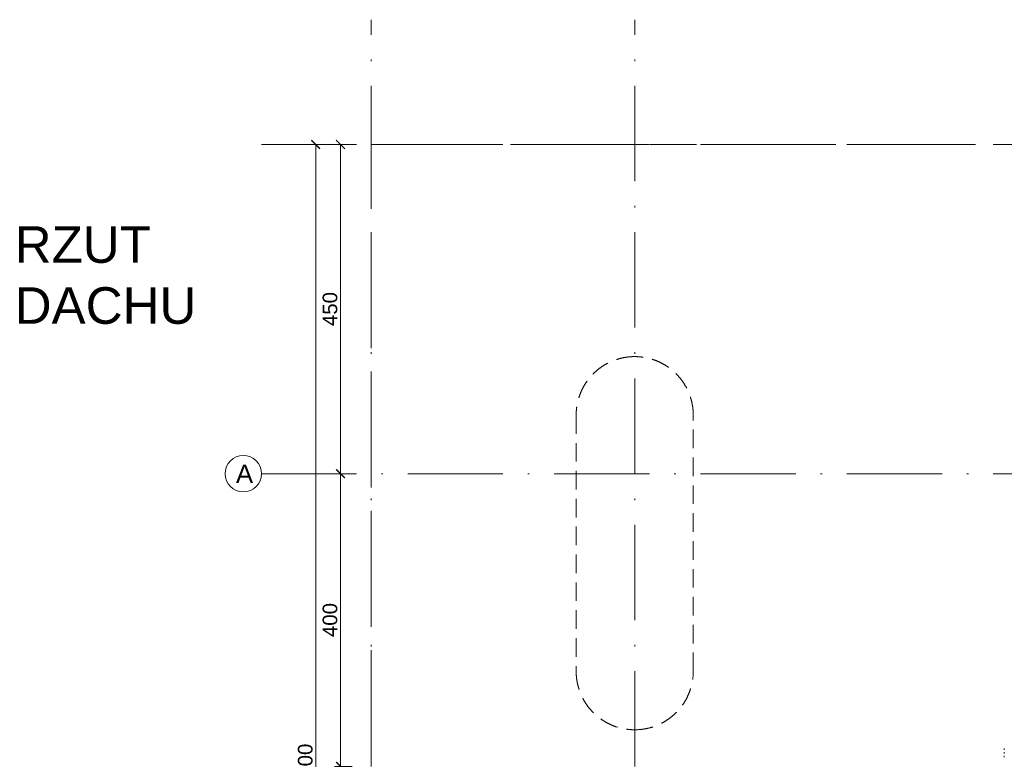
# Model space of a CAD drawing. Extents: x 256490 to 7565828, y -103950 to 5881792.
# Tile 7 of 99: x 261998 to 275452, y -88846 to -78738. Entities that reach past the tile are written whole.
import ezdxf

# ---------------------------------------------------------------- set-up
doc = ezdxf.new("R2010")
doc.units = 0
doc.header["$MEASUREMENT"] = 0
doc.linetypes.add('DASHDOT', pattern=[20, 13, -3.4, 0.2, -3.4])
doc.linetypes.add('DASHED', pattern=[19.05, 12.7, -6.35])
doc.layers.add('100_rzut_okna', color=1, linetype='Continuous')
doc.layers.add('OSIE - OPIS', color=7, linetype='Continuous')
for name, color, linetype, lineweight in [('linii', 7, 'Continuous', 15), ('OSIE', 7, 'Continuous', 5), ('Wiata', 250, 'Continuous', 20)]:
    doc.layers.add(name, color=color, linetype=linetype, lineweight=lineweight)
doc.layers.add('tlo', color=7, linetype='Continuous', lineweight=9, true_color=0xb2b2b2)
doc.layers.add('wymiary', color=7, linetype='Continuous', lineweight=5, true_color=0x7f7f7f)
doc.styles.add('ARIAL', font='arial.ttf')
doc.dimstyles.new('mosstowy 1-100', dxfattribs={"dimscale": 20, "dimtxt": 10, "dimasz": 6, "dimexe": 4, "dimexo": 4, "dimgap": 2, "dimtad": 1, "dimdec": 0, "dimlfac": 0.1, "dimtxsty": 'ARIAL', "dimblk": 'ARCHTICK', "dimcen": 4, "dimclrd": 256, "dimclre": 256, "dimclrt": 7, "dimadec": 0, "dimazin": 0, "dimtfac": 1, "dimtdec": 0, "dimtmove": 1, "dimatfit": 3, "dimfxl": 8, "dimfxlon": 1, "dimlwd": -1, "dimlwe": 9, "dimarcsym": 0})

# ---------------------------------------------------------------- blocks, each defined once
blk = doc.blocks.new('FGDFGDGDFG')
at = {"layer": 'tlo', "linetype": 'DASHED', "ltscale": 30}
for p, q in [((241519, -118833), (241519, -118833)), ((241519, -118833), (241519, -118851)), ((241519, -118883), (241519, -118883)), ((241519, -118883), (241519, -118901)), ((241519, -118933), (241519, -118933)), ((241519, -118933), (241519, -118951))]:
    blk.add_line(p, q, dxfattribs=at)
blk = doc.blocks.new('_ArchTick')
at = {"layer": '100_rzut_okna', "color": 0, "linetype": 'Continuous', "const_width": 0.15}
blk.add_lwpolyline([(-0.5, -0.5), (0.5, 0.5)], dxfattribs=at)
blk = doc.blocks.new('*D1535')
at = {"layer": 'Defpoints', "color": 0}
for p in [(266382, -84943), (268072, -84943), (268072, -88943)]:
    blk.add_point(p, dxfattribs=at)
at = {"layer": 'wymiary', "lineweight": 9}
for p, q in [((266542, -84943), (266302, -84943)), ((266542, -88943), (266302, -88943))]:
    blk.add_line(p, q, dxfattribs=at)
at = {"layer": 'wymiary'}
blk.add_line((266382, -88943), (266382, -84943), dxfattribs=at)
at = {"layer": 'wymiary', "xscale": 120, "yscale": 120, "zscale": 120}
for p, rotation in [((266382, -84943), 90), ((266382, -88943), 270)]:
    blk.add_blockref('_ArchTick', p, dxfattribs=dict(at, rotation=rotation))
at = {"layer": 'wymiary', "color": 7, "insert": (266239, -86943), "char_height": 200, "attachment_point": 5, "rotation": 90, "style": 'ARIAL'}
blk.add_mtext('400', dxfattribs=at)
blk = doc.blocks.new('*D1536')
at = {"layer": 'Defpoints', "color": 0}
for p in [(266382, -80443), (274012, -80443), (274012, -84943)]:
    blk.add_point(p, dxfattribs=at)
at = {"layer": 'wymiary', "lineweight": 9}
for p, q in [((266542, -80443), (266302, -80443)), ((266542, -84943), (266302, -84943))]:
    blk.add_line(p, q, dxfattribs=at)
at = {"layer": 'wymiary'}
blk.add_line((266382, -84943), (266382, -80443), dxfattribs=at)
at = {"layer": 'wymiary', "xscale": 120, "yscale": 120, "zscale": 120}
for p, rotation in [((266382, -80443), 90), ((266382, -84943), 270)]:
    blk.add_blockref('_ArchTick', p, dxfattribs=dict(at, rotation=rotation))
at = {"layer": 'wymiary', "color": 7, "insert": (266239, -82693), "char_height": 200, "attachment_point": 5, "rotation": 90, "style": 'ARIAL'}
blk.add_mtext('450', dxfattribs=at)
blk = doc.blocks.new('*D1537')
at = {"layer": 'Defpoints', "color": 0}
for p in [(266043, -80443), (266691, -80443), (266542, -97443)]:
    blk.add_point(p, dxfattribs=at)
at = {"layer": 'wymiary', "lineweight": 9}
for p, q in [((266203, -80443), (265963, -80443)), ((266203, -97443), (265963, -97443))]:
    blk.add_line(p, q, dxfattribs=at)
at = {"layer": 'wymiary'}
blk.add_line((266043, -97443), (266043, -80443), dxfattribs=at)
at = {"layer": 'wymiary', "xscale": 120, "yscale": 120, "zscale": 120}
for p, rotation in [((266043, -80443), 90), ((266043, -97443), 270)]:
    blk.add_blockref('_ArchTick', p, dxfattribs=dict(at, rotation=rotation))
at = {"layer": 'wymiary', "color": 7, "insert": (265901, -88943), "char_height": 200, "attachment_point": 5, "rotation": 90, "style": 'ARIAL'}
blk.add_mtext('1700', dxfattribs=at)
blk = doc.blocks.new('FDSFSDFF')
at = {"layer": 'OSIE', "linetype": 'DASHDOT', "ltscale": 100}
for p, q in [((266802, -83482), (266802, -63277)), ((270402, -83482), (270402, -63277)), ((265302, -64982), (296302, -64982)), ((265302, -69482), (296302, -69482))]:
    blk.add_line(p, q, dxfattribs=at)
at = {"layer": 'OSIE'}
blk.add_circle((265054, -69482), 248, dxfattribs=at)
blk.add_circle((265054, -69482), 248, dxfattribs=at)
at = {"layer": 'OSIE - OPIS', "style": 'ARIAL'}
blk.add_text('A', height=250, dxfattribs=at).set_placement((264954, -69607))

msp = doc.modelspace()

# ---------------------------------------------------------------- linework, layer by layer
at = {"layer": 'Wiata', "color": 1, "linetype": 'DASHED', "ltscale": 50}
msp.add_lwpolyline([(266802, -88942.6), (266802, -80442.6), (275452, -80442.6)], dxfattribs=at)
at = {"layer": 'Wiata', "color": 1, "linetype": 'DASHED', "ltscale": 20}
msp.add_lwpolyline([(269602, -84142.6), (269602, -87642.6, 0.4142136), (270402, -88442.6), (270402, -88442.6, 0.4142136), (271202, -87642.6), (271202, -84142.6, 0.4142136), (270402, -83342.6), (270402, -83342.6, 0.4142136)], format="xyb", close=True, dxfattribs=at)

# ---------------------------------------------------------------- block references
at = {"layer": 'linii'}
for name, p in [('FDSFSDFF', (0, -15461)), ('FGDFGDGDFG', (33932.6, 30134))]:
    msp.add_blockref(name, p, dxfattribs=at)

# ---------------------------------------------------------------- texts
at = {"layer": 'Defpoints', "lineweight": 35, "insert": (265822.4, -81560.9), "char_height": 500, "width": 7785.735, "attachment_point": 2, "style": 'ARIAL'}
msp.add_mtext('\\pxql;RZUT \\PDACHU', dxfattribs=at)

# ---------------------------------------------------------------- dimensions: what is measured, and where the dimension line sits
at = {"layer": 'wymiary'}
for base, p1, p2, picture, middle in [((266043.3, -80442.6), (266541.6, -97442.6), (266691.5, -80442.6), '*D1537', (265901.2, -88942.6)), ((266381.6, -80442.6), (274012, -84942.6), (274012, -80442.6), '*D1536', (266239.5, -82692.6))]:
    dim = msp.add_linear_dim(base=base, p1=p1, p2=p2, angle=90, dimstyle='mosstowy 1-100', dxfattribs=at)
    dim.commit()
    dim.dimension.update_dxf_attribs({"geometry": picture, "text_midpoint": middle})
dim = msp.add_linear_dim(base=(266381.6, -84942.6), p1=(268072, -88942.6), p2=(268072, -84942.6), angle=90, dimstyle='mosstowy 1-100', override={"dimblk": 'ArchTick'}, dxfattribs=at)
dim.commit()
dim.dimension.update_dxf_attribs({"geometry": '*D1535', "text_midpoint": (266239.5, -86942.6)})

doc.saveas('drawing.dxf')
